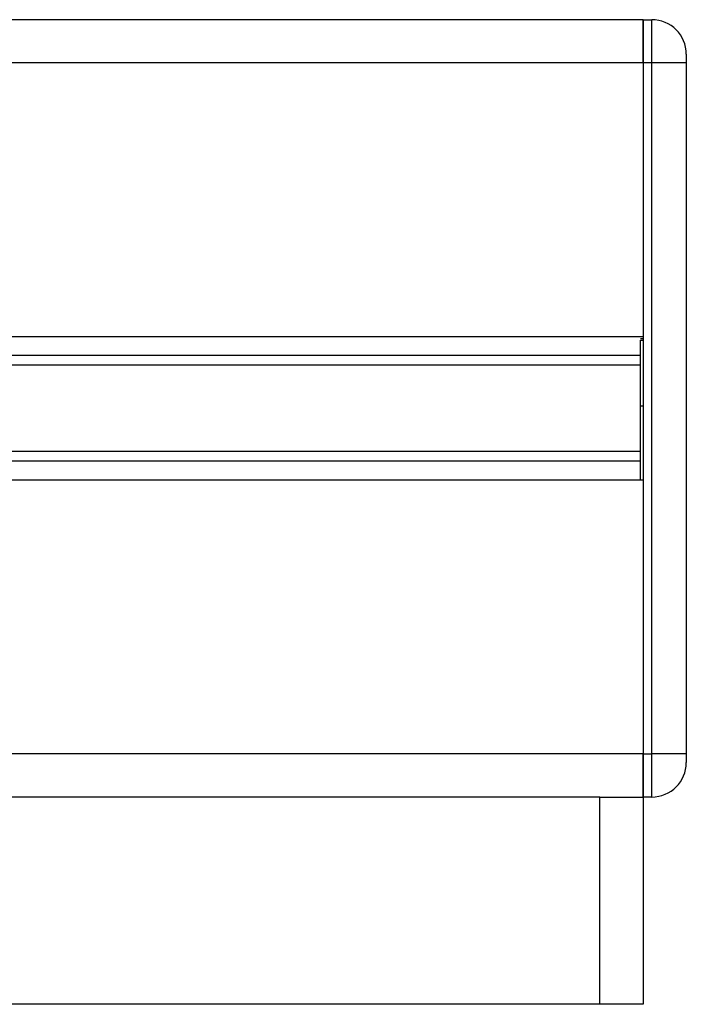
# Model space of a CAD drawing. Header units: millimetres. Extents: x 0 to 420, y 0 to 297.
# Tile 78 of 84: x 334.68 to 337.66, y 176.04 to 180.44. Entities that reach past the tile are written whole.
import ezdxf

# ---------------------------------------------------------------- set-up
doc = ezdxf.new("R2010")
doc.units = ezdxf.units.MM

msp = doc.modelspace()

# ---------------------------------------------------------------- linework, layer by layer
at = {"color": 7, "linetype": 'Continuous', "lineweight": 25}
for p, q in [((337.46348, 180.44062), (329.38823, 180.44062)), ((337.46348, 180.44062), (337.46348, 180.24744)), ((337.46348, 180.44062), (337.50212, 180.44062)), ((337.46348, 180.24744), (337.46348, 180.44062)), ((337.50212, 180.24744), (337.50212, 180.44062)), ((337.65667, 180.28607), (337.65667, 180.24744)), ((337.46348, 180.24744), (281.51626, 180.24744)), ((337.46348, 180.24744), (337.46348, 179.02263)), ((337.46348, 180.24744), (337.46348, 177.15643)), ((337.50212, 180.24744), (337.46348, 180.24744)), ((337.50212, 177.15643), (337.50212, 180.24744)), ((337.65667, 180.24744), (337.50212, 180.24744)), ((337.65667, 180.24744), (337.65667, 177.15643)), ((337.46348, 179.02263), (281.51626, 179.02263)), ((337.46348, 179.01296), (337.45189, 179.01296)), ((337.45189, 179.00735), (337.46348, 179.00735)), ((337.45189, 178.93886), (334.50771, 178.93886)), ((337.45189, 178.8945), (334.51326, 178.8945)), ((337.45189, 178.71361), (337.46348, 178.71361)), ((337.45189, 178.67102), (337.45189, 178.70009)), ((337.45189, 178.50937), (334.51326, 178.50937)), ((337.45189, 178.46501), (334.50771, 178.46501)), ((337.46348, 178.38124), (281.51626, 178.38124)), ((337.46348, 178.38124), (337.46348, 177.15643)), ((337.46348, 177.15643), (281.51626, 177.15643)), ((337.46348, 177.15643), (337.46348, 176.96324)), ((337.46348, 177.15643), (337.50212, 177.15643)), ((337.46348, 176.96324), (337.46348, 177.15643)), ((337.50212, 176.96324), (337.50212, 177.15643)), ((337.65667, 177.15643), (337.50212, 177.15643)), ((337.65667, 177.15643), (337.65667, 177.11779)), ((337.27029, 176.96324), (330.7019, 176.96324)), ((337.27029, 176.03594), (337.27029, 176.96324)), ((337.27029, 176.96324), (337.46348, 176.96324)), ((337.50212, 176.96324), (337.46348, 176.96324)), ((337.46348, 176.96324), (337.46348, 176.03594)), ((337.27029, 176.03594), (330.7019, 176.03594)), ((337.46348, 176.03594), (337.27029, 176.03594))]:
    msp.add_line(p, q, dxfattribs=at)
for centre, start, end in [((337.50212, 180.28607), 0, 90), ((337.50212, 177.11779), 270, 0)]:
    msp.add_arc(centre, 0.15455, start, end, dxfattribs=at)
for points, knots in [([(337.45189, 178.71361), (337.45189, 178.77524), (337.45189, 178.88611), (337.45189, 178.97006), (337.45189, 179.00735)], [0, 0, 0, 0, 0.5558787, 1, 1, 1, 1]), ([(337.45189, 178.38124), (337.45189, 178.3836), (337.45189, 178.39605), (337.45189, 178.4409), (337.45189, 178.51493), (337.45189, 178.60892), (337.45189, 178.67758), (337.45189, 178.71361)], [0, 0, 0, 0, 0.0480315, 0.2536975, 0.478596, 0.7263063, 1, 1, 1, 1])]:
    msp.add_open_spline(points, degree=3, knots=knots, dxfattribs=at)

doc.saveas('drawing.dxf')
